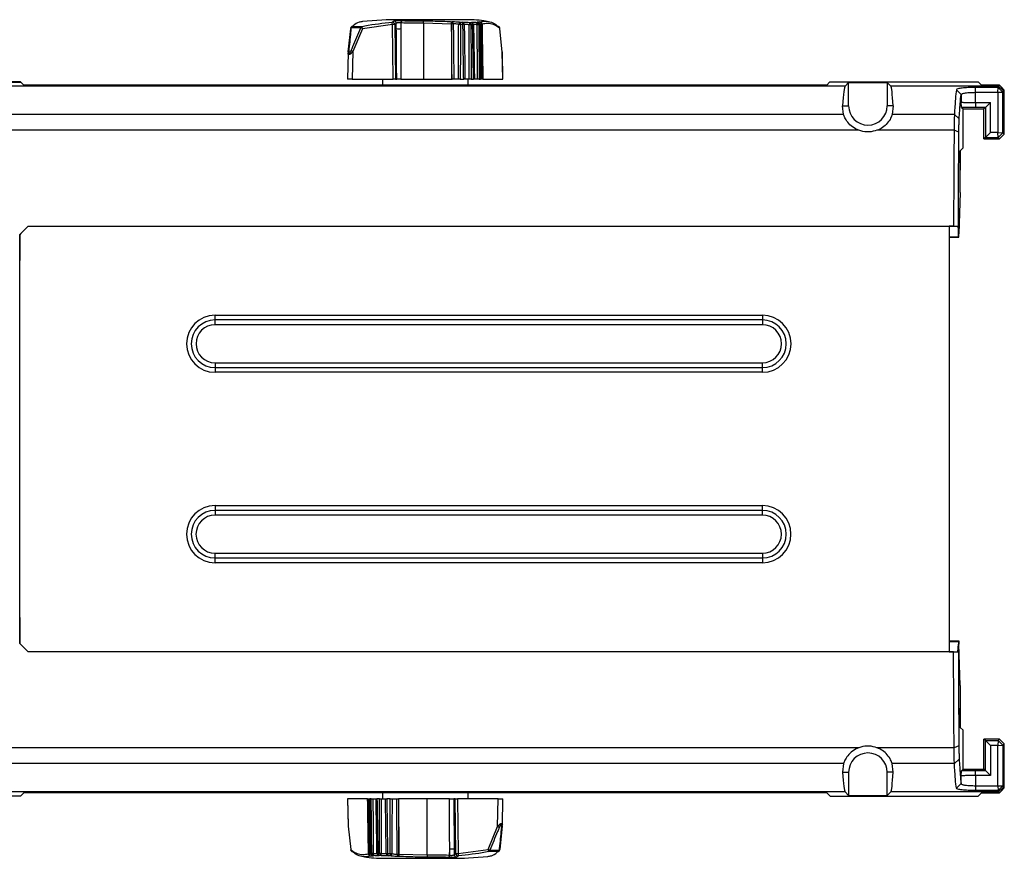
# Model space of a CAD drawing. Header units: millimetres. Extents: x 26 to 182, y 63 to 258.
# Tile 15 of 33: x 116 to 136, y 69 to 86. Entities that reach past the tile are written whole.
import ezdxf

# ---------------------------------------------------------------- set-up
doc = ezdxf.new("R2010")
doc.units = ezdxf.units.MM

msp = doc.modelspace()

# ---------------------------------------------------------------- linework, layer by layer
at = {"color": 7, "linetype": 'Continuous', "lineweight": 25}
for p, q in [((122.595, 86.259), (122.794, 86.259)), ((123.434, 86.3), (122.804, 86.212)), ((123.312, 86.395), (122.809, 86.361)), ((124.946, 86.4), (123.303, 86.4)), ((123.45, 85.15), (123.434, 86.3)), ((123.517, 86.323), (123.483, 86.3)), ((123.483, 86.3), (123.499, 85.15)), ((123.517, 86.212), (123.517, 86.323)), ((123.611, 86.335), (123.611, 86.212)), ((123.613, 86.334), (123.611, 86.335)), ((123.613, 86.334), (123.611, 86.212)), ((123.654, 86.384), (123.657, 86.383)), ((124.085, 86.326), (124.085, 85.15)), ((124.677, 86.31), (124.085, 86.326)), ((124.677, 86.31), (124.677, 85.15)), ((124.68, 86.359), (124.681, 86.359)), ((124.855, 86.35), (124.904, 86.347)), ((124.916, 86.299), (124.864, 86.301)), ((125.063, 86.342), (125.095, 86.341)), ((125.119, 86.293), (125.085, 86.293)), ((125.212, 86.342), (125.227, 86.343)), ((125.264, 86.295), (125.248, 86.294)), ((122.506, 85.727), (122.558, 86.212)), ((122.769, 86.227), (122.567, 86.227)), ((122.804, 86.212), (122.604, 85.731)), ((125.743, 85.727), (125.691, 86.212)), ((122.504, 85.705), (122.492, 85.15)), ((122.507, 85.732), (122.504, 85.706)), ((122.604, 85.731), (122.592, 85.15)), ((125.755, 85.15), (125.743, 85.727)), ((125.758, 85.15), (125.746, 85.705)), ((115.62, 85.096), (109.899, 85.096)), ((113.125, 85.087), (115.629, 85.087)), ((115.62, 85.087), (115.62, 85.096)), ((115.629, 85.087), (115.62, 85.096)), ((115.691, 85.026), (115.629, 85.087)), ((132.558, 85.026), (115.691, 85.026)), ((122.592, 85.15), (122.492, 85.15)), ((122.592, 85.15), (123.45, 85.15)), ((123.225, 85.15), (123.225, 85.026)), ((123.499, 85.15), (123.45, 85.15)), ((123.499, 85.15), (123.525, 85.15)), ((124.085, 85.15), (124.677, 85.15)), ((124.677, 85.15), (124.688, 85.15)), ((124.821, 85.15), (124.725, 85.15)), ((124.861, 85.15), (124.932, 85.15)), ((125.049, 85.15), (124.96, 85.15)), ((125.025, 85.026), (125.025, 85.15)), ((125.088, 85.15), (125.139, 85.15)), ((125.224, 85.15), (125.158, 85.15)), ((125.259, 85.15), (125.287, 85.15)), ((125.314, 85.15), (125.295, 85.15)), ((125.335, 85.15), (125.755, 85.15)), ((125.758, 85.15), (125.755, 85.15)), ((132.558, 85.026), (132.62, 85.087)), ((132.62, 85.087), (132.629, 85.096)), ((135.747, 85.087), (132.62, 85.087)), ((132.629, 85.096), (132.629, 85.087)), ((132.629, 85.096), (135.738, 85.096)), ((132.945, 85.003), (133.02, 85.078)), ((133.02, 84.592), (133.02, 85.078)), ((133.02, 85.078), (133.829, 85.078)), ((133.829, 85.078), (133.829, 84.592)), ((133.829, 85.078), (133.904, 85.003)), ((135.738, 85.087), (135.738, 85.096)), ((135.747, 85.087), (135.738, 85.096)), ((135.747, 85.087), (135.812, 85.022)), ((136.19, 85.022), (135.812, 85.022)), ((136.19, 85.022), (136.171, 85.003)), ((136.241, 84.973), (136.19, 85.022)), ((132.945, 85.003), (114.604, 85.003)), ((136.171, 85.003), (133.904, 85.003)), ((135.383, 84.829), (135.283, 84.93)), ((135.383, 84.829), (135.383, 84.669)), ((136.16, 84.976), (135.683, 84.976)), ((135.683, 84.875), (135.683, 84.976)), ((135.683, 84.66), (135.683, 84.875)), ((135.683, 84.875), (136.156, 84.875)), ((136.156, 84.875), (136.16, 84.976)), ((136.156, 84.875), (136.26, 84.876)), ((136.156, 84.875), (136.156, 84.029)), ((136.171, 85.003), (136.16, 84.976)), ((136.16, 84.976), (136.26, 84.876)), ((136.171, 85.003), (136.271, 84.903)), ((136.29, 84.922), (136.241, 84.973)), ((136.26, 84.876), (136.271, 84.903)), ((136.26, 84.024), (136.26, 84.876)), ((136.271, 84.903), (136.29, 84.922)), ((136.29, 83.995), (136.29, 84.922)), ((135.683, 84.66), (135.683, 84.556)), ((135.683, 84.66), (135.997, 84.66)), ((135.997, 84.66), (135.893, 84.556)), ((135.997, 84.029), (135.997, 84.66)), ((132.914, 84.41), (114.635, 84.41)), ((132.893, 84.592), (133.02, 84.592)), ((132.914, 84.41), (132.893, 84.592)), ((133.956, 84.592), (133.829, 84.592)), ((133.956, 84.592), (133.935, 84.41)), ((135.241, 84.41), (133.935, 84.41)), ((135.342, 84.317), (135.241, 84.41)), ((135.389, 84.559), (135.422, 84.527)), ((135.422, 83.706), (135.422, 84.527)), ((135.422, 84.527), (135.862, 84.527)), ((135.893, 84.556), (135.683, 84.556)), ((135.892, 84.556), (135.862, 84.527)), ((135.862, 83.895), (135.862, 84.527)), ((135.893, 84.556), (135.892, 84.556)), ((135.892, 84.556), (135.892, 83.924)), ((133.234, 84.077), (114.315, 84.077)), ((135.235, 84.077), (133.615, 84.077)), ((135.336, 84.04), (135.235, 84.077)), ((135.892, 83.924), (135.997, 84.029)), ((136.156, 84.029), (135.997, 84.029)), ((136.156, 84.029), (136.26, 84.024)), ((136.16, 83.924), (136.156, 84.029)), ((136.16, 83.924), (136.26, 84.024)), ((136.241, 83.944), (136.29, 83.995)), ((136.29, 83.995), (136.26, 84.024)), ((135.892, 83.924), (135.862, 83.895)), ((135.862, 83.895), (136.19, 83.895)), ((135.862, 83.895), (135.862, 83.895)), ((135.892, 83.924), (136.16, 83.924)), ((136.16, 83.924), (136.19, 83.895)), ((136.19, 83.895), (136.241, 83.944)), ((135.359, 83.644), (135.365, 83.649)), ((135.365, 83.644), (135.359, 83.644)), ((135.365, 83.649), (135.422, 83.706)), ((135.365, 83.649), (135.365, 83.644)), ((135.365, 83.644), (135.365, 83.244)), ((135.365, 83.238), (135.359, 83.244)), ((135.365, 83.244), (135.359, 83.244)), ((135.365, 83.244), (135.365, 83.238)), ((135.365, 82.771), (135.365, 83.238)), ((135.365, 82.771), (135.334, 81.9)), ((115.785, 82.064), (115.605, 81.885)), ((115.785, 82.064), (135.134, 82.064)), ((135.224, 82.064), (135.134, 82.064)), ((135.134, 82.064), (135.134, 73.122)), ((135.134, 82.062), (135.311, 82.062)), ((135.224, 82.064), (135.311, 82.062)), ((135.311, 82.062), (135.325, 81.9)), ((115.605, 81.885), (115.605, 81.885)), ((115.605, 73.299), (115.605, 81.885)), ((135.134, 81.842), (135.325, 81.842)), ((135.134, 81.833), (135.334, 81.833)), ((135.325, 81.842), (135.325, 81.9)), ((135.325, 81.842), (135.334, 81.833)), ((135.334, 81.833), (135.334, 81.9)), ((119.709, 80.193), (131.209, 80.193)), ((119.709, 80.093), (119.709, 80.193)), ((131.209, 80.093), (119.709, 80.093)), ((119.709, 79.993), (119.709, 80.093)), ((131.209, 80.193), (131.209, 80.093)), ((131.209, 80.093), (131.209, 79.993)), ((131.209, 79.993), (119.709, 79.993)), ((119.709, 79.193), (119.709, 79.093)), ((119.709, 79.193), (131.209, 79.193)), ((119.709, 79.093), (119.709, 78.993)), ((119.709, 79.093), (131.209, 79.093)), ((131.209, 79.093), (131.209, 79.193)), ((131.209, 78.993), (131.209, 79.093)), ((131.209, 78.993), (119.709, 78.993)), ((119.708, 76.193), (131.208, 76.193)), ((119.708, 76.193), (119.708, 76.093)), ((131.208, 76.093), (131.208, 76.193)), ((131.208, 76.093), (119.708, 76.093)), ((119.708, 76.093), (119.708, 75.993)), ((131.208, 75.993), (119.708, 75.993)), ((131.208, 75.993), (131.208, 76.093)), ((119.708, 75.093), (119.708, 75.193)), ((119.708, 75.193), (131.208, 75.193)), ((119.708, 74.993), (119.708, 75.093)), ((119.708, 75.093), (131.208, 75.093)), ((131.208, 75.193), (131.208, 75.093)), ((131.208, 75.093), (131.208, 74.993)), ((131.208, 74.993), (119.708, 74.993)), ((115.605, 73.299), (115.605, 73.299)), ((115.605, 73.299), (115.783, 73.122)), ((135.134, 73.351), (135.334, 73.351)), ((135.134, 73.342), (135.325, 73.342)), ((135.311, 73.122), (135.325, 73.284)), ((135.325, 73.342), (135.334, 73.351)), ((135.325, 73.342), (135.325, 73.284)), ((135.334, 73.351), (135.334, 73.284)), ((135.365, 72.413), (135.334, 73.284)), ((135.134, 73.122), (115.783, 73.122)), ((115.785, 73.122), (115.785, 73.12)), ((135.224, 73.12), (115.785, 73.12)), ((135.134, 73.122), (135.311, 73.122)), ((135.224, 73.12), (135.311, 73.122)), ((135.365, 72.413), (135.365, 71.946)), ((135.365, 71.946), (135.359, 71.94)), ((135.365, 71.94), (135.359, 71.94)), ((135.365, 71.946), (135.365, 71.94)), ((135.365, 71.94), (135.365, 71.54)), ((135.359, 71.54), (135.365, 71.535)), ((135.365, 71.54), (135.359, 71.54)), ((135.365, 71.54), (135.365, 71.535)), ((135.365, 71.535), (135.422, 71.478)), ((135.422, 70.657), (135.422, 71.478)), ((135.862, 71.289), (135.863, 71.289)), ((135.862, 71.289), (135.862, 71.289)), ((135.862, 70.657), (135.862, 71.289)), ((135.892, 71.26), (135.862, 71.289)), ((135.863, 71.289), (135.862, 71.289)), ((136.19, 71.289), (135.863, 71.289)), ((135.892, 71.26), (136.16, 71.26)), ((135.892, 71.26), (135.997, 71.155)), ((135.892, 70.628), (135.892, 71.26)), ((136.16, 71.26), (136.156, 71.155)), ((136.156, 71.155), (136.26, 71.16)), ((136.16, 71.26), (136.19, 71.289)), ((136.16, 71.26), (136.26, 71.16)), ((136.241, 71.24), (136.19, 71.289)), ((136.29, 71.189), (136.241, 71.24)), ((136.29, 71.189), (136.26, 71.16)), ((136.26, 71.16), (136.26, 70.308)), ((136.29, 70.263), (136.29, 71.189)), ((133.234, 71.107), (114.315, 71.107)), ((135.235, 71.107), (133.615, 71.107)), ((135.336, 71.144), (135.235, 71.107)), ((136.156, 71.155), (135.997, 71.155)), ((135.997, 71.155), (135.997, 70.523)), ((136.156, 70.309), (136.156, 71.155)), ((132.914, 70.774), (114.635, 70.774)), ((132.914, 70.774), (132.893, 70.592)), ((133.956, 70.592), (133.935, 70.774)), ((135.241, 70.774), (133.935, 70.774)), ((135.342, 70.867), (135.241, 70.774)), ((132.893, 70.592), (133.02, 70.592)), ((133.02, 70.592), (133.02, 70.106)), ((133.956, 70.592), (133.829, 70.592)), ((133.829, 70.106), (133.829, 70.592)), ((135.389, 70.625), (135.422, 70.657)), ((135.422, 70.657), (135.862, 70.657)), ((135.683, 70.523), (135.683, 70.628)), ((135.683, 70.628), (135.892, 70.628)), ((135.892, 70.628), (135.862, 70.657)), ((135.892, 70.628), (135.997, 70.523)), ((135.383, 70.355), (135.283, 70.255)), ((135.383, 70.355), (135.383, 70.514)), ((135.683, 70.523), (135.683, 70.309)), ((135.997, 70.523), (135.683, 70.523)), ((132.945, 70.181), (114.604, 70.181)), ((115.691, 70.159), (115.62, 70.088)), ((132.558, 70.159), (115.691, 70.159)), ((123.225, 70.159), (123.225, 70.034)), ((125.025, 70.034), (125.025, 70.159)), ((132.558, 70.159), (132.629, 70.088)), ((132.945, 70.181), (133.02, 70.106)), ((133.829, 70.106), (133.904, 70.181)), ((136.171, 70.181), (133.904, 70.181)), ((135.683, 70.309), (135.683, 70.208)), ((135.683, 70.309), (136.156, 70.309)), ((136.16, 70.208), (135.683, 70.208)), ((135.812, 70.162), (135.738, 70.088)), ((135.812, 70.162), (136.19, 70.162)), ((136.156, 70.309), (136.16, 70.208)), ((136.156, 70.309), (136.26, 70.308)), ((136.16, 70.208), (136.26, 70.308)), ((136.171, 70.181), (136.16, 70.208)), ((136.171, 70.181), (136.271, 70.281)), ((136.19, 70.162), (136.171, 70.181)), ((136.19, 70.162), (136.241, 70.211)), ((136.241, 70.211), (136.29, 70.263)), ((136.26, 70.308), (136.271, 70.281)), ((136.271, 70.281), (136.29, 70.263)), ((115.62, 70.088), (109.899, 70.088)), ((122.492, 70.034), (122.504, 69.479)), ((122.492, 70.034), (122.494, 70.034)), ((122.494, 70.034), (122.506, 69.457)), ((122.914, 70.034), (122.494, 70.034)), ((122.935, 70.034), (122.954, 70.034)), ((122.99, 70.034), (122.962, 70.034)), ((123.025, 70.034), (123.091, 70.034)), ((123.161, 70.034), (123.11, 70.034)), ((123.201, 70.034), (123.289, 70.034)), ((123.388, 70.034), (123.318, 70.034)), ((123.428, 70.034), (123.524, 70.034)), ((123.572, 70.034), (123.561, 70.034)), ((123.572, 68.874), (123.572, 70.034)), ((124.165, 70.034), (123.572, 70.034)), ((124.165, 68.858), (124.165, 70.034)), ((124.75, 70.034), (124.724, 70.034)), ((124.767, 68.884), (124.75, 70.034)), ((124.75, 70.034), (124.799, 70.034)), ((124.799, 70.034), (124.816, 68.884)), ((125.658, 70.034), (124.799, 70.034)), ((125.645, 69.453), (125.658, 70.034)), ((125.658, 70.034), (125.758, 70.034)), ((125.746, 69.479), (125.758, 70.034)), ((132.629, 70.088), (135.738, 70.088)), ((133.02, 70.106), (133.829, 70.106)), ((122.506, 69.457), (122.558, 68.972)), ((125.445, 68.972), (125.645, 69.453)), ((125.743, 69.457), (125.691, 68.972)), ((125.743, 69.452), (125.745, 69.478)), ((122.985, 68.89), (123.001, 68.89)), ((123.13, 68.891), (123.164, 68.891)), ((123.333, 68.885), (123.385, 68.883)), ((124.636, 68.85), (124.638, 68.973)), ((124.639, 68.849), (124.638, 68.973)), ((124.732, 68.973), (124.733, 68.861)), ((124.733, 68.861), (124.767, 68.884)), ((124.816, 68.884), (125.445, 68.972)), ((125.654, 68.925), (125.455, 68.925)), ((125.48, 68.957), (125.683, 68.957)), ((123.037, 68.842), (123.023, 68.841)), ((123.186, 68.842), (123.154, 68.843)), ((123.303, 68.784), (124.946, 68.784)), ((123.394, 68.835), (123.345, 68.837)), ((123.569, 68.825), (123.568, 68.825)), ((123.572, 68.874), (124.165, 68.858)), ((124.595, 68.801), (124.593, 68.801)), ((124.636, 68.85), (124.639, 68.849)), ((124.937, 68.789), (125.44, 68.823))]:
    msp.add_line(p, q, dxfattribs=at)
at = {"color": 7, "linetype": 'Continuous', "lineweight": 25, "flags": 128}
for points in [[(124.085, 86.326), (124.085, 86.335), (124.085, 86.343), (124.085, 86.351), (124.085, 86.359), (124.085, 86.365), (124.085, 86.369), (124.085, 86.373), (124.085, 86.375)], [(124.165, 68.858), (124.165, 68.849), (124.165, 68.841), (124.165, 68.833), (124.165, 68.826), (124.165, 68.819), (124.165, 68.815), (124.165, 68.811), (124.165, 68.809)]]:
    msp.add_lwpolyline(points, dxfattribs=at)
at = {"color": 1, "linetype": 'Continuous', "lineweight": 25, "flags": 128}
for points in [[(125.24, 86.339), (125.235, 86.341), (125.227, 86.343)], [(123.009, 68.845), (123.014, 68.843), (123.023, 68.841)]]:
    msp.add_lwpolyline(points, dxfattribs=at)
at = {"color": 7, "linetype": 'Continuous', "lineweight": 25}
for centre, radius, start, end in [((122.612, 86.216), 0.0463, 110.8015, 166.7902), ((122.604, 86.214), 0.0464, 101.0007, 133.1331), ((122.813, 86.219), 0.0447, 115.3451, 170.0571), ((117.816, 85.195), 5.091, 11.53, 12.0735), ((111.903, 85.365), 11.569, 4.6358, 4.8766), ((123.432, 86.298), 0.051, 2.8595, 92.208), ((123.458, 85.212), 1.089, 88.7132, 91.2868), ((123.466, 86.321), 0.0506, 2.1142, 91.6896), ((123.66, 86.334), 0.0496, 97.3023, 179.7061), ((123.663, 86.334), 0.0496, 97.3366, 179.6726), ((139.99, 85.381), 15.342, 176.3469, 176.5287), ((114.171, 86.962), 10.527, 356.4497, 356.7146), ((124.696, 84.167), 2.144, 89.5246, 90.4754), ((124.664, 86.312), 0.0492, 357.4437, 70.3992), ((124.882, 86.302), 0.0548, 119.3013, 180.6949), ((124.846, 83.782), 2.519, 89.5754, 90.4246), ((124.795, 86.313), 0.0702, 350.3452, 31.4987), ((124.856, 86.31), 0.0611, 349.9485, 38.1912), ((124.894, 86.298), 0.0506, 1.2524, 78.1242), ((124.93, 84.911), 1.388, 89.4209, 90.5791), ((125.142, 86.29), 0.0938, 146.7396, 178.0966), ((125.067, 83.864), 2.43, 89.5618, 90.4382), ((125.036, 86.301), 0.0492, 351.6983, 56.925), ((125.071, 86.299), 0.0484, 352.6826, 60.5203), ((125.088, 86.291), 0.0506, 1.9998, 82.2156), ((125.129, 85.713), 0.58, 89.0374, 90.9626), ((125.127, 86.313), 0.0903, 347.8082, 18.9147), ((125.199, 86.295), 0.0491, 358.7158, 74.1987), ((125.232, 84.611), 1.683, 89.439, 90.5584), ((125.215, 86.295), 0.0496, 359.6942, 76.0243), ((125.22, 86.294), 0.05, 1.0918, 65.9867), ((125.253, 86.313), 0.046, 350.1943, 62.1729), ((125.267, 86.304), 0.0503, 1.3687, 80.9578), ((125.308, 85.615), 0.69, 89.2297, 90.7703), ((125.645, 86.214), 0.0464, 46.8743, 78.9934), ((122.607, 86.211), 0.05, 133.1841, 173.7622), ((122.565, 86.216), 0.00852, 174.2383, 205.7595), ((121.943, 84.208), 2.181, 66.7636, 67.7543), ((123.564, 86.75), 0.54, 265.0043, 274.9957), ((125.643, 86.211), 0.05, 6.2378, 46.8159), ((125.684, 86.216), 0.00852, 334.217, 5.7671), ((122.513, 85.731), 0.00763, 171.7458, 207.6034), ((121.834, 83.838), 2.044, 67.8614, 68.9723), ((125.736, 85.731), 0.00762, 332.3615, 6.8565), ((133.425, 84.592), 0.405, 180, 0), ((119.709, 79.593), 0.6, 90, 270), ((119.709, 79.593), 0.5, 90, 270), ((131.209, 79.593), 0.6, 270, 90), ((131.209, 79.593), 0.5, 270, 90), ((119.709, 79.593), 0.4, 90, 270), ((131.209, 79.593), 0.4, 270, 90), ((119.708, 75.593), 0.6, 90, 270), ((131.208, 75.593), 0.6, 270, 90), ((119.708, 75.593), 0.5, 90, 270), ((119.708, 75.593), 0.4, 90, 270), ((131.208, 75.593), 0.5, 270, 90), ((131.208, 75.593), 0.4, 270, 90), ((133.425, 70.592), 0.405, 0, 180), ((122.513, 69.453), 0.00765, 152.4362, 186.7783), ((126.413, 71.339), 2.037, 247.8607, 248.9757), ((125.736, 69.453), 0.00762, 351.7514, 27.6187), ((122.565, 68.968), 0.00853, 154.2442, 185.758), ((122.607, 68.973), 0.05, 186.2378, 226.8159), ((122.604, 68.97), 0.0464, 226.8766, 258.9895), ((123.029, 68.89), 0.05, 181.0918, 245.9867), ((123.035, 68.889), 0.0496, 179.6913, 256.0262), ((123.018, 70.57), 1.679, 269.439, 270.561), ((123.05, 68.889), 0.0491, 178.7178, 254.1986), ((123.122, 68.871), 0.0903, 167.808, 198.9149), ((123.12, 69.471), 0.579, 269.0344, 270.9613), ((123.161, 68.893), 0.0506, 181.9956, 262.2199), ((123.178, 68.885), 0.0484, 172.6855, 240.5208), ((123.183, 71.328), 2.437, 269.5643, 270.438), ((123.213, 68.884), 0.0492, 171.7003, 236.9201), ((123.108, 68.894), 0.0939, 326.7394, 358.094), ((123.319, 70.276), 1.391, 269.4209, 270.5761), ((123.355, 68.886), 0.0506, 181.2557, 258.1209), ((123.393, 68.874), 0.0611, 169.9473, 218.1911), ((123.454, 68.871), 0.0702, 170.3435, 211.5021), ((123.404, 71.392), 2.51, 269.5739, 270.4261), ((123.368, 68.882), 0.0548, 299.3011, 0.6964), ((124.685, 68.435), 0.54, 85.0027, 94.9973), ((124.791, 69.969), 1.086, 268.7097, 271.2903), ((124.818, 68.886), 0.051, 182.8578, 272.2105), ((136.292, 69.814), 11.514, 184.6361, 184.878), ((130.462, 69.996), 5.12, 191.5314, 192.0718), ((126.307, 70.979), 2.184, 246.7632, 247.7526), ((125.436, 68.965), 0.0447, 295.3484, 350.0538), ((125.638, 68.968), 0.0463, 290.8045, 346.7858), ((125.645, 68.97), 0.0464, 281.0164, 313.1159), ((125.643, 68.973), 0.05, 313.1841, 353.7622), ((125.684, 68.968), 0.00852, 354.2366, 25.7794), ((122.941, 69.572), 0.693, 269.233, 270.767), ((122.982, 68.88), 0.0503, 181.3706, 260.9567), ((122.996, 68.871), 0.046, 170.1941, 242.1724), ((123.553, 70.991), 2.117, 269.5186, 270.4814), ((123.585, 68.872), 0.0492, 177.4412, 250.3996), ((134.082, 68.222), 10.531, 176.4498, 176.7146), ((108.852, 69.766), 14.747, 356.3432, 356.5323), ((124.586, 68.85), 0.0496, 277.3361, 359.6731), ((124.589, 68.85), 0.0496, 277.3041, 359.7051), ((124.783, 68.863), 0.0506, 182.1131, 271.6915)]:
    msp.add_arc(centre, radius, start, end, dxfattribs=at)
at = {"color": 1, "linetype": 'Continuous', "lineweight": 25}
for centre, radius, start, end in [((125.273, 85.858), 0.437, 90.4128, 91.1749), ((122.571, 86.213), 0.0142, 106.4034, 165.274), ((125.645, 86.214), 0.047, 358.25, 46.5917), ((122.52, 85.726), 0.0156, 100.9272, 159.9525), ((125.729, 69.458), 0.0156, 280.9394, 339.9402), ((122.605, 68.971), 0.047, 178.2504, 226.5925), ((122.976, 69.327), 0.437, 270.4136, 271.1742), ((125.679, 68.971), 0.0142, 286.418, 345.2637)]:
    msp.add_arc(centre, radius, start, end, dxfattribs=at)
at = {"color": 7, "linetype": 'Continuous', "lineweight": 25}
for centre, major_axis, ratio, start_param, end_param in [((132.949, 77.592), (0, 7.413), 0.022693, 0.022689, 0.335372), ((133.901, 77.592), (0, 7.413), 0.022693, 5.947814, 6.260496), ((135.359, 83.444), (0, 0.2), 0.022693, 0.022689, 3.118903), ((115.232, 81.342), (7.5, 7.5), 0.011345, 1.485734, 1.509721), ((115.775, 81.342), (0, 7.5), 0.022693, 1.498376, 1.570796), ((115.775, 73.842), (0, 7.5), 0.022693, 1.570796, 1.643217), ((115.232, 73.842), (7.5, -7.5), 0.011345, 4.773465, 4.797451), ((135.359, 71.74), (0, 0.2), 0.022693, 0.022689, 3.118903), ((132.949, 77.592), (0, 7.413), 0.022693, 2.806221, 3.118903), ((133.901, 77.592), (0, 7.413), 0.022693, 3.164282, 3.476964)]:
    msp.add_ellipse(centre, major_axis=major_axis, ratio=ratio, start_param=start_param, end_param=end_param, dxfattribs=at)
for points, knots in [([(122.809, 86.36), (122.784, 86.357), (122.719, 86.349), (122.647, 86.306), (122.601, 86.264), (122.595, 86.259)], [0, 0, 0, 0, 0.351538, 0.92136, 1, 1, 1, 1]), ([(122.794, 86.259), (122.815, 86.264), (123.025, 86.306), (123.238, 86.329), (123.43, 86.349)], [0, 0, 0, 0, 0.099243, 1, 1, 1, 1]), ([(123.43, 86.349), (123.437, 86.354), (123.448, 86.362), (123.46, 86.369), (123.464, 86.372)], [0, 0, 0, 0, 0.593131, 1, 1, 1, 1]), ([(123.464, 86.372), (123.468, 86.373), (123.475, 86.376), (123.499, 86.38), (123.529, 86.383), (123.563, 86.385), (123.597, 86.386), (123.627, 86.386), (123.645, 86.385), (123.652, 86.384), (123.654, 86.384)], [0, 0, 0, 0, 0.138791, 0.27762, 0.415215, 0.550622, 0.684236, 0.817108, 0.950407, 1, 1, 1, 1]), ([(123.611, 86.335), (123.61, 86.335), (123.606, 86.336), (123.597, 86.338), (123.582, 86.338), (123.565, 86.338), (123.548, 86.336), (123.533, 86.332), (123.522, 86.328), (123.518, 86.325), (123.517, 86.323)], [0, 0, 0, 0, 0.049716, 0.182673, 0.31441, 0.446545, 0.580799, 0.718315, 0.858572, 1, 1, 1, 1]), ([(124.085, 86.326), (124.038, 86.326), (123.927, 86.326), (123.784, 86.327), (123.672, 86.329), (123.626, 86.334), (123.613, 86.334), (123.613, 86.334)], [0, 0, 0, 0, 0.258935, 0.623931, 0.810152, 0.999989, 1, 1, 1, 1]), ([(123.657, 86.383), (123.669, 86.382), (123.7, 86.379), (123.802, 86.376), (123.936, 86.374), (124.04, 86.375), (124.085, 86.375)], [0, 0, 0, 0, 0.148925, 0.354628, 0.724217, 1, 1, 1, 1]), ([(124.085, 86.375), (124.118, 86.375), (124.285, 86.375), (124.483, 86.37), (124.648, 86.361), (124.68, 86.359)], [0, 0, 0, 0, 0.1679101, 0.8396872, 1, 1, 1, 1]), ([(124.678, 86.31), (124.678, 86.31), (124.677, 86.31), (124.677, 86.31), (124.677, 86.31)], [0, 0, 0, 0, 0.995518, 1, 1, 1, 1]), ([(124.688, 85.15), (124.687, 85.241), (124.685, 85.514), (124.682, 85.815), (124.68, 86.111), (124.679, 86.224), (124.678, 86.31)], [0, 0, 0, 0, 0.235175, 0.705524, 0.778217, 1, 1, 1, 1]), ([(124.681, 86.359), (124.693, 86.359), (124.718, 86.361), (124.766, 86.359), (124.814, 86.356), (124.842, 86.352), (124.855, 86.35)], [0, 0, 0, 0, 0.256372, 0.512747, 0.76964, 1, 1, 1, 1]), ([(124.827, 86.301), (124.818, 86.303), (124.8, 86.307), (124.769, 86.311), (124.738, 86.312), (124.722, 86.311), (124.714, 86.31)], [0, 0, 0, 0, 0.231055, 0.487969, 0.74398, 1, 1, 1, 1]), ([(124.714, 86.31), (124.714, 86.261), (124.716, 86.087), (124.717, 85.912), (124.72, 85.598), (124.722, 85.386), (124.725, 85.174), (124.725, 85.15)], [0, 0, 0, 0, 0.125878, 0.451096, 0.452294, 0.937036, 1, 1, 1, 1]), ([(124.821, 85.15), (124.822, 85.305), (124.823, 85.551), (124.825, 85.935), (124.826, 86.163), (124.827, 86.301)], [0, 0, 0, 0, 0.4046517, 0.6399864, 1, 1, 1, 1]), ([(124.864, 86.301), (124.864, 86.211), (124.863, 85.913), (124.862, 85.53), (124.861, 85.236), (124.861, 85.15)], [0, 0, 0, 0, 0.2345305, 0.7760409, 1, 1, 1, 1]), ([(124.904, 86.347), (124.913, 86.349), (124.93, 86.351), (124.971, 86.35), (125.017, 86.348), (125.048, 86.344), (125.063, 86.342)], [0, 0, 0, 0, 0.253914, 0.507621, 0.760893, 1, 1, 1, 1]), ([(124.932, 85.15), (124.93, 85.238), (124.927, 85.503), (124.923, 85.8), (124.919, 86.095), (124.918, 86.213), (124.916, 86.299)], [0, 0, 0, 0, 0.230476, 0.691427, 0.776212, 1, 1, 1, 1]), ([(125.048, 86.293), (125.038, 86.295), (125.018, 86.299), (124.988, 86.302), (124.961, 86.302), (124.95, 86.3), (124.944, 86.299)], [0, 0, 0, 0, 0.239848, 0.492996, 0.746258, 1, 1, 1, 1]), ([(124.944, 86.299), (124.945, 86.25), (124.947, 86.076), (124.95, 85.902), (124.954, 85.588), (124.957, 85.379), (124.96, 85.171), (124.96, 85.15)], [0, 0, 0, 0, 0.126893, 0.454597, 0.456224, 0.945015, 1, 1, 1, 1]), ([(125.391, 86.368), (125.379, 86.371), (125.234, 86.401), (125.084, 86.398), (124.946, 86.396)], [0, 0, 0, 0, 0.081604, 1, 1, 1, 1]), ([(125.049, 85.15), (125.049, 85.305), (125.049, 85.551), (125.048, 85.932), (125.048, 86.158), (125.048, 86.293)], [0, 0, 0, 0, 0.407374, 0.644293, 1, 1, 1, 1]), ([(125.085, 86.293), (125.085, 86.202), (125.086, 85.9), (125.087, 85.519), (125.088, 85.229), (125.088, 85.15)], [0, 0, 0, 0, 0.2400179, 0.7916914, 1, 1, 1, 1]), ([(125.095, 86.341), (125.099, 86.343), (125.106, 86.346), (125.136, 86.347), (125.173, 86.346), (125.2, 86.343), (125.212, 86.342)], [0, 0, 0, 0, 0.26642, 0.5324335, 0.7967378, 1, 1, 1, 1]), ([(125.139, 85.15), (125.137, 85.24), (125.133, 85.509), (125.128, 85.804), (125.123, 86.096), (125.121, 86.207), (125.119, 86.293)], [0, 0, 0, 0, 0.235663, 0.706989, 0.775369, 1, 1, 1, 1]), ([(125.215, 86.294), (125.208, 86.295), (125.19, 86.298), (125.166, 86.299), (125.146, 86.298), (125.141, 86.294), (125.139, 86.293)], [0, 0, 0, 0, 0.203521, 0.467519, 0.733204, 1, 1, 1, 1]), ([(125.139, 86.293), (125.14, 86.244), (125.143, 86.071), (125.146, 85.896), (125.151, 85.564), (125.155, 85.356), (125.158, 85.15)], [0, 0, 0, 0, 0.126875, 0.456027, 0.458165, 1, 1, 1, 1]), ([(125.224, 85.15), (125.223, 85.305), (125.221, 85.551), (125.218, 85.932), (125.216, 86.158), (125.215, 86.294)], [0, 0, 0, 0, 0.407288, 0.644164, 1, 1, 1, 1]), ([(125.227, 86.343), (125.222, 86.345), (125.214, 86.35), (125.222, 86.354), (125.243, 86.355), (125.265, 86.354), (125.275, 86.354)], [0, 0, 0, 0, 0.2659437, 0.5312686, 0.793372, 1, 1, 1, 1]), ([(125.241, 86.339), (125.241, 86.339), (125.24, 86.34), (125.24, 86.34), (125.24, 86.339)], [0, 0, 0, 0, 0.26175, 1, 1, 1, 1]), ([(125.248, 86.294), (125.249, 86.197), (125.252, 85.882), (125.256, 85.5), (125.259, 85.215), (125.259, 85.15)], [0, 0, 0, 0, 0.252236, 0.828493, 1, 1, 1, 1]), ([(125.287, 85.15), (125.285, 85.243), (125.279, 85.522), (125.274, 85.818), (125.268, 86.107), (125.266, 86.21), (125.264, 86.295)], [0, 0, 0, 0, 0.243667, 0.730999, 0.776997, 1, 1, 1, 1]), ([(125.292, 85.15), (125.291, 85.224), (125.283, 85.606), (125.276, 85.987), (125.27, 86.295)], [0, 0, 0, 0, 0.193931, 1, 1, 1, 1]), ([(125.275, 86.354), (125.314, 86.361), (125.393, 86.376), (125.515, 86.354), (125.602, 86.306), (125.648, 86.264), (125.654, 86.259)], [0, 0, 0, 0, 0.317808, 0.636976, 0.955976, 1, 1, 1, 1]), ([(125.314, 85.15), (125.312, 85.305), (125.309, 85.551), (125.304, 85.936), (125.3, 86.166), (125.299, 86.305)], [0, 0, 0, 0, 0.403313, 0.637857, 1, 1, 1, 1]), ([(125.691, 86.212), (125.686, 86.217), (125.641, 86.258), (125.556, 86.305), (125.436, 86.327), (125.357, 86.312), (125.317, 86.305)], [0, 0, 0, 0, 0.043881, 0.362274, 0.680439, 1, 1, 1, 1]), ([(125.317, 86.305), (125.318, 86.222), (125.324, 85.837), (125.33, 85.452), (125.335, 85.15)], [0, 0, 0, 0, 0.215967, 1, 1, 1, 1]), ([(122.567, 86.227), (122.563, 86.196), (122.547, 86.035), (122.53, 85.873), (122.517, 85.742)], [0, 0, 0, 0, 0.189199, 1, 1, 1, 1]), ([(122.567, 85.746), (122.58, 85.777), (122.646, 85.938), (122.714, 86.098), (122.769, 86.227)], [0, 0, 0, 0, 0.191815, 1, 1, 1, 1]), ([(123.525, 85.15), (123.523, 85.381), (123.52, 85.735), (123.518, 86.089), (123.517, 86.212)], [0, 0, 0, 0, 0.652474, 1, 1, 1, 1]), ([(123.611, 86.212), (123.611, 86.212), (123.611, 86.089), (123.613, 85.735), (123.614, 85.381), (123.615, 85.15)], [0, 0, 0, 0, 0.000006, 0.347504, 1, 1, 1, 1]), ([(122.517, 85.742), (122.517, 85.738), (122.515, 85.723), (122.515, 85.703), (122.519, 85.688), (122.522, 85.684), (122.525, 85.683), (122.529, 85.683), (122.534, 85.687), (122.54, 85.693), (122.553, 85.712), (122.561, 85.73), (122.567, 85.746)], [0, 0, 0, 0, 0.073177, 0.320172, 0.401706, 0.447238, 0.479758, 0.516841, 0.553436, 0.618544, 0.682947, 1, 1, 1, 1]), ([(125.745, 85.706), (125.745, 85.712), (125.745, 85.72), (125.744, 85.729), (125.743, 85.732)], [0, 0, 0, 0, 0.656411, 1, 1, 1, 1]), ([(123.615, 85.15), (123.612, 85.15), (123.604, 85.15), (123.589, 85.15), (123.572, 85.15), (123.555, 85.15), (123.541, 85.15), (123.53, 85.15), (123.527, 85.15), (123.525, 85.15)], [0, 0, 0, 0, 0.145031, 0.290067, 0.435008, 0.579826, 0.724604, 0.869429, 1, 1, 1, 1]), ([(123.615, 85.15), (123.627, 85.15), (123.663, 85.15), (123.775, 85.15), (123.926, 85.15), (124.04, 85.15), (124.085, 85.15)], [0, 0, 0, 0, 0.10353, 0.34302, 0.743698, 1, 1, 1, 1]), ([(124.725, 85.15), (124.721, 85.15), (124.713, 85.15), (124.699, 85.15), (124.691, 85.15), (124.688, 85.15)], [0, 0, 0, 0, 0.401463, 0.802925, 1, 1, 1, 1]), ([(124.861, 85.15), (124.855, 85.15), (124.843, 85.15), (124.829, 85.15), (124.823, 85.15), (124.821, 85.15)], [0, 0, 0, 0, 0.463066, 0.873519, 1, 1, 1, 1]), ([(124.96, 85.15), (124.958, 85.15), (124.952, 85.15), (124.941, 85.15), (124.934, 85.15), (124.932, 85.15)], [0, 0, 0, 0, 0.411156, 0.822285, 1, 1, 1, 1]), ([(125.088, 85.15), (125.083, 85.15), (125.073, 85.15), (125.059, 85.15), (125.051, 85.15), (125.049, 85.15)], [0, 0, 0, 0, 0.407767, 0.815543, 1, 1, 1, 1]), ([(125.158, 85.15), (125.157, 85.15), (125.155, 85.15), (125.147, 85.15), (125.141, 85.15), (125.139, 85.15)], [0, 0, 0, 0, 0.400678, 0.801364, 1, 1, 1, 1]), ([(125.259, 85.15), (125.256, 85.15), (125.249, 85.15), (125.236, 85.15), (125.227, 85.15), (125.224, 85.15)], [0, 0, 0, 0, 0.391043, 0.782068, 1, 1, 1, 1]), ([(125.335, 85.15), (125.333, 85.15), (125.33, 85.15), (125.321, 85.15), (125.316, 85.15), (125.314, 85.15)], [0, 0, 0, 0, 0.439614, 0.879206, 1, 1, 1, 1]), ([(135.283, 84.93), (135.276, 84.873), (135.262, 84.76), (135.248, 84.527), (135.241, 84.41)], [0, 0, 0, 0, 0.5, 1, 1, 1, 1]), ([(135.683, 84.976), (135.631, 84.975), (135.527, 84.974), (135.396, 84.965), (135.304, 84.951), (135.29, 84.937), (135.283, 84.93)], [0, 0, 0, 0, 0.248217, 0.497488, 0.74791, 1, 1, 1, 1]), ([(135.342, 84.317), (135.349, 84.432), (135.362, 84.663), (135.376, 84.774), (135.383, 84.829)], [0, 0, 0, 0, 0.499996, 1, 1, 1, 1]), ([(135.383, 84.829), (135.389, 84.836), (135.399, 84.85), (135.47, 84.864), (135.568, 84.873), (135.645, 84.874), (135.683, 84.875)], [0, 0, 0, 0, 0.255039, 0.506338, 0.754466, 1, 1, 1, 1]), ([(135.389, 84.559), (135.388, 84.587), (135.387, 84.642), (135.384, 84.66), (135.383, 84.669)], [0, 0, 0, 0, 0.503264, 1, 1, 1, 1]), ([(135.383, 84.669), (135.386, 84.668), (135.39, 84.667), (135.416, 84.665), (135.451, 84.663), (135.507, 84.662), (135.585, 84.66), (135.652, 84.66), (135.683, 84.66)], [0, 0, 0, 0, 0.154248, 0.300202, 0.437859, 0.567215, 0.800055, 1, 1, 1, 1]), ([(133.234, 84.077), (133.188, 84.099), (133.095, 84.142), (132.996, 84.244), (132.937, 84.343), (132.922, 84.387), (132.914, 84.41)], [0, 0, 0, 0, 0.2563215, 0.5134394, 0.7564494, 1, 1, 1, 1]), ([(133.935, 84.41), (133.927, 84.385), (133.91, 84.335), (133.84, 84.227), (133.738, 84.132), (133.654, 84.094), (133.615, 84.077)], [0, 0, 0, 0, 0.268875, 0.538907, 0.78603, 1, 1, 1, 1]), ([(135.241, 84.41), (135.241, 84.392), (135.24, 84.357), (135.238, 84.278), (135.237, 84.185), (135.236, 84.113), (135.235, 84.077)], [0, 0, 0, 0, 0.25, 0.5, 0.75, 1, 1, 1, 1]), ([(135.683, 84.556), (135.656, 84.556), (135.601, 84.557), (135.522, 84.557), (135.449, 84.558), (135.409, 84.559), (135.389, 84.559)], [0, 0, 0, 0, 0.248073, 0.499796, 0.751048, 1, 1, 1, 1]), ([(135.336, 84.04), (135.336, 84.07), (135.337, 84.13), (135.338, 84.207), (135.34, 84.273), (135.341, 84.302), (135.342, 84.317)], [0, 0, 0, 0, 0.248468, 0.499974, 0.751419, 1, 1, 1, 1]), ([(133.615, 84.077), (133.56, 84.062), (133.449, 84.032), (133.316, 84.049), (133.248, 84.072), (133.234, 84.077)], [0, 0, 0, 0, 0.441448, 0.883178, 1, 1, 1, 1]), ([(135.235, 84.077), (135.233, 83.858), (135.23, 83.423), (135.226, 82.748), (135.225, 82.291), (135.224, 82.064)], [0, 0, 0, 0, 0.335622, 0.668955, 1, 1, 1, 1]), ([(135.325, 81.9), (135.325, 82.144), (135.326, 82.631), (135.33, 83.349), (135.334, 83.809), (135.336, 84.04)], [0, 0, 0, 0, 0.333965, 0.666191, 1, 1, 1, 1]), ([(135.325, 73.284), (135.325, 73.04), (135.326, 72.553), (135.33, 71.836), (135.334, 71.375), (135.336, 71.144)], [0, 0, 0, 0, 0.3339651, 0.6661909, 1, 1, 1, 1]), ([(135.235, 71.107), (135.233, 71.326), (135.23, 71.762), (135.226, 72.436), (135.225, 72.893), (135.224, 73.12)], [0, 0, 0, 0, 0.335622, 0.668955, 1, 1, 1, 1]), ([(133.234, 71.107), (133.188, 71.086), (133.095, 71.042), (132.996, 70.94), (132.937, 70.841), (132.922, 70.797), (132.914, 70.774)], [0, 0, 0, 0, 0.256322, 0.51344, 0.756449, 1, 1, 1, 1]), ([(133.615, 71.107), (133.56, 71.122), (133.449, 71.153), (133.316, 71.136), (133.248, 71.112), (133.234, 71.107)], [0, 0, 0, 0, 0.441448, 0.883178, 1, 1, 1, 1]), ([(133.935, 70.774), (133.927, 70.799), (133.91, 70.85), (133.84, 70.957), (133.738, 71.052), (133.654, 71.09), (133.615, 71.107)], [0, 0, 0, 0, 0.268875, 0.538907, 0.78603, 1, 1, 1, 1]), ([(135.241, 70.774), (135.241, 70.792), (135.24, 70.827), (135.238, 70.906), (135.237, 70.999), (135.236, 71.071), (135.235, 71.107)], [0, 0, 0, 0, 0.25, 0.499999, 0.75, 1, 1, 1, 1]), ([(135.336, 71.144), (135.336, 71.114), (135.337, 71.054), (135.338, 70.977), (135.34, 70.911), (135.341, 70.882), (135.342, 70.867)], [0, 0, 0, 0, 0.248468, 0.499974, 0.751419, 1, 1, 1, 1]), ([(135.283, 70.255), (135.276, 70.311), (135.262, 70.424), (135.248, 70.657), (135.241, 70.774)], [0, 0, 0, 0, 0.5, 1, 1, 1, 1]), ([(135.342, 70.867), (135.349, 70.752), (135.362, 70.521), (135.376, 70.41), (135.383, 70.355)], [0, 0, 0, 0, 0.499996, 1, 1, 1, 1]), ([(135.383, 70.514), (135.384, 70.517), (135.385, 70.521), (135.387, 70.557), (135.388, 70.598), (135.389, 70.625)], [0, 0, 0, 0, 0.235004, 0.499159, 1, 1, 1, 1]), ([(135.389, 70.625), (135.409, 70.625), (135.449, 70.626), (135.522, 70.627), (135.601, 70.628), (135.656, 70.628), (135.683, 70.628)], [0, 0, 0, 0, 0.248919, 0.500274, 0.751363, 1, 1, 1, 1]), ([(135.683, 70.523), (135.652, 70.523), (135.585, 70.523), (135.507, 70.521), (135.451, 70.52), (135.415, 70.518), (135.39, 70.516), (135.386, 70.515), (135.383, 70.514)], [0, 0, 0, 0, 0.20047, 0.433482, 0.562795, 0.700322, 0.846058, 1, 1, 1, 1]), ([(135.383, 70.355), (135.389, 70.348), (135.399, 70.334), (135.47, 70.32), (135.568, 70.311), (135.645, 70.31), (135.683, 70.309)], [0, 0, 0, 0, 0.255039, 0.506339, 0.754466, 1, 1, 1, 1]), ([(135.683, 70.208), (135.631, 70.209), (135.527, 70.21), (135.396, 70.219), (135.304, 70.233), (135.29, 70.247), (135.283, 70.255)], [0, 0, 0, 0, 0.2482166, 0.4974876, 0.7479099, 1, 1, 1, 1]), ([(122.932, 68.879), (122.931, 68.962), (122.925, 69.347), (122.919, 69.732), (122.914, 70.034)], [0, 0, 0, 0, 0.215968, 1, 1, 1, 1]), ([(122.914, 70.034), (122.916, 70.034), (122.919, 70.034), (122.928, 70.034), (122.934, 70.034), (122.935, 70.034)], [0, 0, 0, 0, 0.439605, 0.879222, 1, 1, 1, 1]), ([(122.935, 70.034), (122.937, 69.879), (122.94, 69.633), (122.946, 69.248), (122.949, 69.019), (122.951, 68.879)], [0, 0, 0, 0, 0.403313, 0.637857, 1, 1, 1, 1]), ([(122.957, 70.034), (122.959, 69.96), (122.966, 69.579), (122.973, 69.197), (122.979, 68.889)], [0, 0, 0, 0, 0.193931, 1, 1, 1, 1]), ([(122.962, 70.034), (122.964, 69.941), (122.97, 69.662), (122.976, 69.366), (122.981, 69.077), (122.983, 68.975), (122.985, 68.89)], [0, 0, 0, 0, 0.243666, 0.730999, 0.776997, 1, 1, 1, 1]), ([(123.001, 68.89), (123, 68.987), (122.997, 69.303), (122.993, 69.684), (122.99, 69.969), (122.99, 70.034)], [0, 0, 0, 0, 0.252236, 0.828493, 1, 1, 1, 1]), ([(122.99, 70.034), (122.993, 70.034), (123.001, 70.034), (123.014, 70.034), (123.022, 70.034), (123.025, 70.034)], [0, 0, 0, 0, 0.39103, 0.782069, 1, 1, 1, 1]), ([(123.025, 70.034), (123.026, 69.879), (123.028, 69.633), (123.031, 69.252), (123.033, 69.026), (123.034, 68.89)], [0, 0, 0, 0, 0.407288, 0.644164, 1, 1, 1, 1]), ([(123.11, 68.891), (123.109, 68.94), (123.107, 69.113), (123.104, 69.288), (123.098, 69.621), (123.095, 69.828), (123.091, 70.034)], [0, 0, 0, 0, 0.126875, 0.456028, 0.458165, 1, 1, 1, 1]), ([(123.091, 70.034), (123.092, 70.034), (123.094, 70.034), (123.102, 70.034), (123.108, 70.034), (123.11, 70.034)], [0, 0, 0, 0, 0.400689, 0.801376, 1, 1, 1, 1]), ([(123.11, 70.034), (123.112, 69.944), (123.116, 69.675), (123.122, 69.38), (123.126, 69.089), (123.128, 68.977), (123.13, 68.891)], [0, 0, 0, 0, 0.235663, 0.706989, 0.775368, 1, 1, 1, 1]), ([(123.164, 68.891), (123.164, 68.982), (123.163, 69.284), (123.162, 69.665), (123.161, 69.955), (123.161, 70.034)], [0, 0, 0, 0, 0.240019, 0.791692, 1, 1, 1, 1]), ([(123.161, 70.034), (123.166, 70.034), (123.176, 70.034), (123.19, 70.034), (123.198, 70.034), (123.201, 70.034)], [0, 0, 0, 0, 0.40775, 0.815508, 1, 1, 1, 1]), ([(123.201, 70.034), (123.201, 69.879), (123.201, 69.633), (123.201, 69.252), (123.201, 69.026), (123.201, 68.891)], [0, 0, 0, 0, 0.407374, 0.644292, 1, 1, 1, 1]), ([(123.305, 68.885), (123.304, 68.934), (123.302, 69.108), (123.299, 69.283), (123.295, 69.596), (123.292, 69.805), (123.289, 70.013), (123.289, 70.034)], [0, 0, 0, 0, 0.126893, 0.454597, 0.456224, 0.945015, 1, 1, 1, 1]), ([(123.289, 70.034), (123.291, 70.034), (123.297, 70.034), (123.308, 70.034), (123.315, 70.034), (123.318, 70.034)], [0, 0, 0, 0, 0.411144, 0.822286, 1, 1, 1, 1]), ([(123.318, 70.034), (123.319, 69.946), (123.322, 69.681), (123.326, 69.384), (123.33, 69.089), (123.332, 68.971), (123.333, 68.885)], [0, 0, 0, 0, 0.230476, 0.691427, 0.776211, 1, 1, 1, 1]), ([(123.385, 68.883), (123.385, 68.973), (123.386, 69.271), (123.387, 69.655), (123.388, 69.948), (123.388, 70.034)], [0, 0, 0, 0, 0.23453, 0.776041, 1, 1, 1, 1]), ([(123.388, 70.034), (123.395, 70.034), (123.407, 70.034), (123.42, 70.034), (123.426, 70.034), (123.428, 70.034)], [0, 0, 0, 0, 0.463077, 0.873505, 1, 1, 1, 1]), ([(123.428, 70.034), (123.427, 69.879), (123.426, 69.633), (123.424, 69.25), (123.423, 69.021), (123.422, 68.883)], [0, 0, 0, 0, 0.404651, 0.639986, 1, 1, 1, 1]), ([(123.536, 68.874), (123.535, 68.923), (123.534, 69.097), (123.532, 69.272), (123.529, 69.586), (123.527, 69.798), (123.525, 70.01), (123.524, 70.034)], [0, 0, 0, 0, 0.125879, 0.451095, 0.452293, 0.937037, 1, 1, 1, 1]), ([(123.524, 70.034), (123.528, 70.034), (123.537, 70.034), (123.55, 70.034), (123.559, 70.034), (123.561, 70.034)], [0, 0, 0, 0, 0.401463, 0.802943, 1, 1, 1, 1]), ([(123.561, 70.034), (123.562, 69.943), (123.564, 69.67), (123.567, 69.369), (123.57, 69.074), (123.57, 68.96), (123.571, 68.874)], [0, 0, 0, 0, 0.2351747, 0.7055246, 0.7782173, 1, 1, 1, 1]), ([(124.634, 70.034), (124.623, 70.034), (124.586, 70.034), (124.474, 70.034), (124.323, 70.034), (124.209, 70.034), (124.165, 70.034)], [0, 0, 0, 0, 0.10353, 0.34302, 0.743696, 1, 1, 1, 1]), ([(124.638, 68.973), (124.638, 68.973), (124.638, 69.095), (124.636, 69.449), (124.635, 69.803), (124.634, 70.034)], [0, 0, 0, 0, 0.000006, 0.347505, 1, 1, 1, 1]), ([(124.634, 70.034), (124.637, 70.034), (124.645, 70.034), (124.66, 70.034), (124.677, 70.034), (124.694, 70.034), (124.709, 70.034), (124.719, 70.034), (124.722, 70.034), (124.724, 70.034)], [0, 0, 0, 0, 0.145036, 0.290072, 0.435007, 0.579825, 0.724604, 0.869429, 1, 1, 1, 1]), ([(124.724, 70.034), (124.726, 69.803), (124.729, 69.449), (124.731, 69.095), (124.732, 68.973)], [0, 0, 0, 0, 0.652473, 1, 1, 1, 1]), ([(122.504, 69.478), (122.504, 69.472), (122.504, 69.464), (122.505, 69.455), (122.506, 69.453)], [0, 0, 0, 0, 0.656411, 1, 1, 1, 1]), ([(125.682, 69.438), (125.669, 69.407), (125.603, 69.246), (125.535, 69.087), (125.48, 68.957)], [0, 0, 0, 0, 0.191817, 1, 1, 1, 1]), ([(125.732, 69.442), (125.732, 69.446), (125.734, 69.461), (125.734, 69.481), (125.73, 69.496), (125.727, 69.5), (125.724, 69.502), (125.72, 69.501), (125.715, 69.498), (125.71, 69.491), (125.697, 69.473), (125.689, 69.454), (125.682, 69.438)], [0, 0, 0, 0, 0.073177, 0.320169, 0.401706, 0.447237, 0.479756, 0.516839, 0.553436, 0.618548, 0.682952, 1, 1, 1, 1]), ([(125.683, 68.957), (125.686, 68.988), (125.703, 69.149), (125.719, 69.311), (125.732, 69.442)], [0, 0, 0, 0, 0.189198, 1, 1, 1, 1]), ([(122.558, 68.972), (122.563, 68.967), (122.608, 68.926), (122.694, 68.879), (122.813, 68.857), (122.892, 68.872), (122.932, 68.879)], [0, 0, 0, 0, 0.043881, 0.362274, 0.680439, 1, 1, 1, 1]), ([(122.975, 68.831), (122.935, 68.823), (122.856, 68.808), (122.734, 68.83), (122.647, 68.878), (122.601, 68.92), (122.595, 68.925)], [0, 0, 0, 0, 0.317808, 0.636976, 0.955976, 1, 1, 1, 1]), ([(123.034, 68.89), (123.042, 68.889), (123.06, 68.887), (123.084, 68.885), (123.103, 68.886), (123.108, 68.89), (123.11, 68.891)], [0, 0, 0, 0, 0.203515, 0.46752, 0.733201, 1, 1, 1, 1]), ([(123.201, 68.891), (123.211, 68.889), (123.231, 68.885), (123.261, 68.882), (123.288, 68.882), (123.299, 68.884), (123.305, 68.885)], [0, 0, 0, 0, 0.239844, 0.493, 0.746259, 1, 1, 1, 1]), ([(123.422, 68.883), (123.431, 68.881), (123.449, 68.877), (123.48, 68.874), (123.511, 68.872), (123.527, 68.873), (123.536, 68.874)], [0, 0, 0, 0, 0.231054, 0.487967, 0.743982, 1, 1, 1, 1]), ([(125.455, 68.925), (125.434, 68.921), (125.225, 68.878), (125.011, 68.856), (124.82, 68.835)], [0, 0, 0, 0, 0.099244, 1, 1, 1, 1]), ([(125.44, 68.824), (125.465, 68.827), (125.53, 68.835), (125.602, 68.878), (125.648, 68.92), (125.654, 68.925)], [0, 0, 0, 0, 0.351538, 0.921361, 1, 1, 1, 1]), ([(122.81, 68.826), (122.838, 68.82), (122.999, 68.785), (123.166, 68.787), (123.303, 68.788)], [0, 0, 0, 0, 0.173146, 1, 1, 1, 1]), ([(123.023, 68.841), (123.027, 68.839), (123.035, 68.834), (123.027, 68.83), (123.006, 68.829), (122.984, 68.83), (122.975, 68.831)], [0, 0, 0, 0, 0.265944, 0.53127, 0.793372, 1, 1, 1, 1]), ([(123.008, 68.845), (123.009, 68.845), (123.009, 68.844), (123.009, 68.845), (123.009, 68.845)], [0, 0, 0, 0, 0.261737, 1, 1, 1, 1]), ([(123.154, 68.843), (123.15, 68.841), (123.143, 68.838), (123.113, 68.837), (123.076, 68.838), (123.049, 68.841), (123.037, 68.842)], [0, 0, 0, 0, 0.26642, 0.532434, 0.796741, 1, 1, 1, 1]), ([(123.345, 68.837), (123.336, 68.836), (123.319, 68.833), (123.278, 68.834), (123.232, 68.836), (123.201, 68.84), (123.186, 68.842)], [0, 0, 0, 0, 0.253908, 0.507615, 0.760886, 1, 1, 1, 1]), ([(123.568, 68.825), (123.556, 68.825), (123.531, 68.823), (123.483, 68.825), (123.436, 68.829), (123.408, 68.833), (123.394, 68.835)], [0, 0, 0, 0, 0.256373, 0.512748, 0.769642, 1, 1, 1, 1]), ([(124.165, 68.809), (124.131, 68.809), (123.965, 68.809), (123.766, 68.814), (123.601, 68.823), (123.569, 68.825)], [0, 0, 0, 0, 0.16791, 0.839687, 1, 1, 1, 1]), ([(123.571, 68.874), (123.572, 68.874), (123.572, 68.874), (123.572, 68.874), (123.572, 68.874)], [0, 0, 0, 0, 0.995552, 1, 1, 1, 1]), ([(124.165, 68.858), (124.211, 68.858), (124.323, 68.858), (124.466, 68.858), (124.577, 68.853), (124.623, 68.854), (124.636, 68.85), (124.636, 68.85)], [0, 0, 0, 0, 0.258935, 0.623931, 0.810152, 0.999989, 1, 1, 1, 1]), ([(124.593, 68.801), (124.58, 68.802), (124.549, 68.806), (124.447, 68.809), (124.314, 68.81), (124.209, 68.81), (124.165, 68.809)], [0, 0, 0, 0, 0.1489251, 0.354628, 0.7242169, 1, 1, 1, 1]), ([(124.785, 68.812), (124.781, 68.811), (124.774, 68.808), (124.751, 68.804), (124.72, 68.801), (124.686, 68.799), (124.652, 68.798), (124.623, 68.798), (124.604, 68.799), (124.597, 68.8), (124.595, 68.801)], [0, 0, 0, 0, 0.138792, 0.277621, 0.415213, 0.550622, 0.684236, 0.817108, 0.950407, 1, 1, 1, 1]), ([(124.639, 68.849), (124.64, 68.849), (124.643, 68.848), (124.652, 68.846), (124.667, 68.846), (124.684, 68.846), (124.701, 68.849), (124.716, 68.852), (124.728, 68.856), (124.731, 68.86), (124.733, 68.861)], [0, 0, 0, 0, 0.049716, 0.182673, 0.31441, 0.446545, 0.580799, 0.718315, 0.858571, 1, 1, 1, 1]), ([(124.82, 68.835), (124.813, 68.83), (124.801, 68.822), (124.79, 68.815), (124.785, 68.812)], [0, 0, 0, 0, 0.593133, 1, 1, 1, 1])]:
    msp.add_open_spline(points, degree=3, knots=knots, dxfattribs=at)
at = {"color": 1, "linetype": 'Continuous', "lineweight": 25}
for points, knots in [([(125.299, 86.305), (125.292, 86.306), (125.278, 86.307), (125.264, 86.306), (125.262, 86.303), (125.261, 86.301)], [0, 0, 0, 0, 0.285498, 0.647607, 1, 1, 1, 1]), ([(122.604, 85.731), (122.593, 85.719), (122.58, 85.702), (122.561, 85.686), (122.55, 85.678), (122.539, 85.672), (122.53, 85.669), (122.523, 85.668), (122.517, 85.67), (122.51, 85.674), (122.504, 85.684), (122.505, 85.698), (122.505, 85.706)], [0, 0, 0, 0, 0.260427, 0.324274, 0.40011, 0.486256, 0.540877, 0.600056, 0.651368, 0.717452, 0.82024, 1, 1, 1, 1]), ([(125.744, 85.705), (125.745, 85.709), (125.745, 85.716), (125.744, 85.724), (125.743, 85.727)], [0, 0, 0, 0, 0.544415, 1, 1, 1, 1]), ([(125.645, 69.453), (125.656, 69.466), (125.67, 69.482), (125.689, 69.498), (125.699, 69.506), (125.71, 69.512), (125.719, 69.515), (125.726, 69.516), (125.733, 69.514), (125.739, 69.51), (125.745, 69.5), (125.745, 69.487), (125.744, 69.479)], [0, 0, 0, 0, 0.261674, 0.32582, 0.402015, 0.488577, 0.543456, 0.602917, 0.654474, 0.720874, 0.824152, 1, 1, 1, 1]), ([(122.505, 69.479), (122.505, 69.475), (122.504, 69.469), (122.506, 69.461), (122.506, 69.457)], [0, 0, 0, 0, 0.544404, 1, 1, 1, 1]), ([(122.951, 68.879), (122.957, 68.879), (122.971, 68.878), (122.985, 68.879), (122.987, 68.882), (122.988, 68.883)], [0, 0, 0, 0, 0.285493, 0.647607, 1, 1, 1, 1])]:
    msp.add_open_spline(points, degree=3, knots=knots, dxfattribs=at)

doc.saveas('drawing.dxf')
